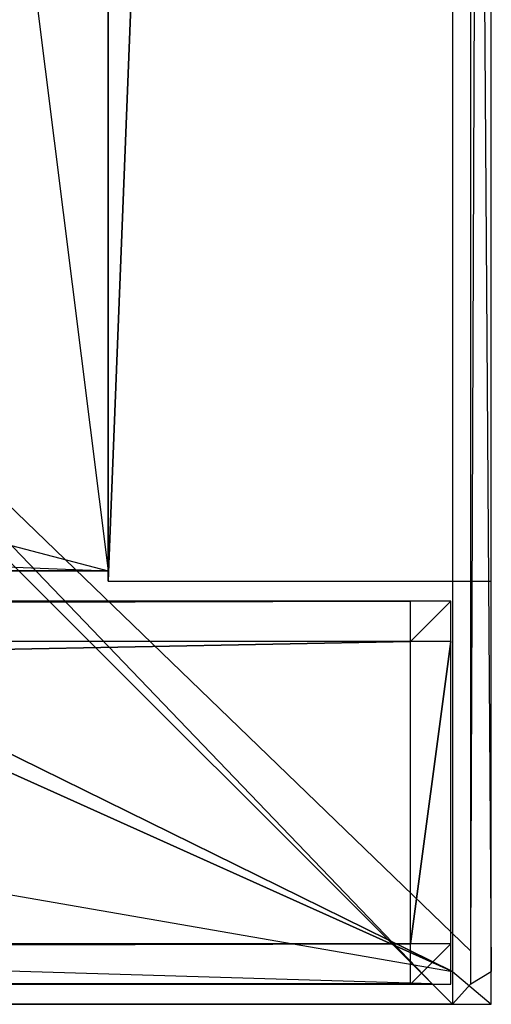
# Model space of a CAD drawing. Extents: x -1.6 to 0, y -0.5 to 0.
# Tile 24 of 29: x -0.0234 to 0, y -0.5 to -0.4511. Entities that reach past the tile are written whole.
import ezdxf

# ---------------------------------------------------------------- set-up
doc = ezdxf.new("R2010")
doc.units = 0
for name, color, linetype in [('L12_KORPUS_LEGATO_BO_X_15620__Y', 7, 'CONTINUOUS'), ('L14_KORPUS_LEGATO_3_N_B11700___', 7, 'CONTINUOUS'), ('L18_KORPUS_LEGATO_SE_X_190__Y_4', 7, 'CONTINUOUS'), ('L27_FRONT_LEGATO_S2S2_X_3400__Y', 7, 'CONTINUOUS'), ('L9_PLATTE_LEGATO_N_B11700__0___', 7, 'CONTINUOUS')]:
    doc.layers.add(name, color=color, linetype=linetype)

msp = doc.modelspace()

# ---------------------------------------------------------------- linework, layer by layer
at = {"layer": 'L12_KORPUS_LEGATO_BO_X_15620__Y', "color": 8}
for points, invisible_edges in [([(-0.019, -0.4785, 0.02), (-1.581, -0.069, 0.02), (-1.581, -0.4785, 0.02), (-0.019, -0.4785, 0.02)], 13), ([(-1.581, -0.069, 0.02), (-0.019, -0.4785, 0.02), (-0.019, -0.069, 0.02), (-1.581, -0.069, 0.02)], 14), ([(-0.019, -0.069, 0.001), (-1.581, -0.4785, 0.001), (-1.581, -0.069, 0.001), (-0.019, -0.069, 0.001)], 13), ([(-1.581, -0.4785, 0.001), (-0.019, -0.069, 0.001), (-0.019, -0.4785, 0.001), (-1.581, -0.4785, 0.001)], 14), ([(-0.019, -0.069, 0.001), (-0.019, -0.4785, 0.02), (-0.019, -0.4785, 0.001), (-0.019, -0.069, 0.001)], 13), ([(-0.019, -0.4785, 0.02), (-0.019, -0.069, 0.001), (-0.019, -0.069, 0.02), (-0.019, -0.4785, 0.02)], 14), ([(-0.019, -0.4785, 0.02), (-1.581, -0.4785, 0.001), (-0.019, -0.4785, 0.001), (-0.019, -0.4785, 0.02)], 13), ([(-1.581, -0.4785, 0.001), (-0.019, -0.4785, 0.02), (-1.581, -0.4785, 0.02), (-1.581, -0.4785, 0.001)], 14)]:
    msp.add_3dface(points, dxfattribs=dict(at, invisible_edges=invisible_edges))
at = {"layer": 'L14_KORPUS_LEGATO_3_N_B11700___', "color": 8}
for points, invisible_edges in [([(-0.019, -0.4785, 0.313), (-0.079, -0.4185, 0.313), (-0.019, 0, 0.313), (-0.019, -0.4785, 0.313)], 15), ([(-0.019, -0.4785, 0.332), (-0.079, 0, 0.332), (-0.079, -0.4185, 0.332), (-0.019, -0.4785, 0.332)], 13), ([(-0.079, 0, 0.332), (-0.019, -0.4785, 0.332), (-0.019, 0, 0.332), (-0.079, 0, 0.332)], 14), ([(-0.019, 0, 0.313), (-0.019, -0.4785, 0.332), (-0.019, -0.4785, 0.313), (-0.019, 0, 0.313)], 13), ([(-0.019, -0.4785, 0.332), (-0.019, 0, 0.313), (-0.019, 0, 0.332), (-0.019, -0.4785, 0.332)], 14), ([(-1.581, -0.4785, 0.313), (-1.521, -0.4185, 0.313), (-0.019, -0.4785, 0.313), (-1.581, -0.4785, 0.313)], 10), ([(-0.019, -0.4785, 0.332), (-1.521, -0.4185, 0.332), (-1.581, -0.4785, 0.332), (-0.019, -0.4785, 0.332)], 13), ([(-0.019, -0.4785, 0.313), (-1.521, -0.4185, 0.313), (-0.079, -0.4185, 0.313), (-0.019, -0.4785, 0.313)], 15), ([(-1.521, -0.4185, 0.332), (-0.019, -0.4785, 0.332), (-0.079, -0.4185, 0.332), (-1.521, -0.4185, 0.332)], 14), ([(-0.019, -0.4785, 0.332), (-1.581, -0.4785, 0.313), (-0.019, -0.4785, 0.313), (-0.019, -0.4785, 0.332)], 13), ([(-1.581, -0.4785, 0.313), (-0.019, -0.4785, 0.332), (-1.581, -0.4785, 0.332), (-1.581, -0.4785, 0.313)], 14)]:
    msp.add_3dface(points, dxfattribs=dict(at, invisible_edges=invisible_edges))
at = {"layer": 'L18_KORPUS_LEGATO_SE_X_190__Y_4', "color": 8}
for points, invisible_edges in [([(-0.019, -0.479, 0.34), (0, 0, 0.34), (-0.019, 0, 0.34), (-0.019, -0.479, 0.34)], 13), ([(0, 0, 0.34), (-0.019, -0.479, 0.34), (0, -0.479, 0.34), (0, 0, 0.34)], 14), ([(0, 0), (-0.019, -0.479), (-0.019, 0), (0, 0)], 13), ([(-0.019, -0.479), (0, 0), (0, -0.479), (-0.019, -0.479)], 14), ([(-0.019, -0.479, 0.34), (-0.019, 0), (-0.019, -0.479), (-0.019, -0.479, 0.34)], 13), ([(-0.019, 0), (-0.019, -0.479, 0.34), (-0.019, 0, 0.34), (-0.019, 0)], 14), ([(0, 0), (0, -0.479, 0.34), (0, -0.479), (0, 0)], 13), ([(0, -0.479, 0.34), (0, 0), (0, 0, 0.34), (0, -0.479, 0.34)], 14), ([(0, -0.479, 0.34), (-0.019, -0.479), (0, -0.479), (0, -0.479, 0.34)], 13), ([(-0.019, -0.479), (0, -0.479, 0.34), (-0.019, -0.479, 0.34), (-0.019, -0.479)], 14)]:
    msp.add_3dface(points, dxfattribs=dict(at, invisible_edges=invisible_edges))
at = {"layer": 'L27_FRONT_LEGATO_S2S2_X_3400__Y', "color": 8}
for points, invisible_edges in [([(-0.796, -0.482, 0.34), (-0.004, -0.48, 0.34), (-0.796, -0.48, 0.34), (-0.796, -0.482, 0.34)], 13), ([(-0.004, -0.48, 0.34), (-0.796, -0.482, 0.34), (-0.004, -0.482, 0.34), (-0.004, -0.48, 0.34)], 14), ([(-0.004, -0.48), (-0.796, -0.482), (-0.796, -0.48), (-0.004, -0.48)], 13), ([(-0.796, -0.482), (-0.004, -0.48), (-0.004, -0.482), (-0.796, -0.482)], 14), ([(-0.796, -0.48, 0.338), (-0.004, -0.48, 0.002), (-0.796, -0.48, 0.002), (-0.796, -0.48, 0.338)], 13), ([(-0.004, -0.48, 0.002), (-0.796, -0.48, 0.338), (-0.004, -0.48, 0.338), (-0.004, -0.48, 0.002)], 14), ([(-0.796, -0.48, 0.34), (-0.004, -0.48, 0.338), (-0.796, -0.48, 0.338), (-0.796, -0.48, 0.34)], 13), ([(-0.004, -0.48, 0.338), (-0.796, -0.48, 0.34), (-0.004, -0.48, 0.34), (-0.004, -0.48, 0.338)], 14), ([(-0.796, -0.48, 0.002), (-0.004, -0.48), (-0.796, -0.48), (-0.796, -0.48, 0.002)], 13), ([(-0.004, -0.48), (-0.796, -0.48, 0.002), (-0.004, -0.48, 0.002), (-0.004, -0.48)], 14), ([(-0.004, -0.482, 0.34), (-0.002, -0.48, 0.34), (-0.004, -0.48, 0.34), (-0.004, -0.482, 0.34)], 13), ([(-0.002, -0.48, 0.34), (-0.004, -0.482, 0.34), (-0.002, -0.482, 0.34), (-0.002, -0.48, 0.34)], 14), ([(-0.002, -0.48), (-0.004, -0.482), (-0.004, -0.48), (-0.002, -0.48)], 13), ([(-0.004, -0.482), (-0.002, -0.48), (-0.002, -0.482), (-0.004, -0.482)], 14), ([(-0.004, -0.48, 0.338), (-0.002, -0.48, 0.002), (-0.004, -0.48, 0.002), (-0.004, -0.48, 0.338)], 13), ([(-0.002, -0.48, 0.002), (-0.004, -0.48, 0.338), (-0.002, -0.48, 0.338), (-0.002, -0.48, 0.002)], 14), ([(-0.004, -0.48, 0.34), (-0.002, -0.48, 0.338), (-0.004, -0.48, 0.338), (-0.004, -0.48, 0.34)], 13), ([(-0.002, -0.48, 0.338), (-0.004, -0.48, 0.34), (-0.002, -0.48, 0.34), (-0.002, -0.48, 0.338)], 14), ([(-0.004, -0.48, 0.002), (-0.002, -0.48), (-0.004, -0.48), (-0.004, -0.48, 0.002)], 13), ([(-0.002, -0.48), (-0.004, -0.48, 0.002), (-0.002, -0.48, 0.002), (-0.002, -0.48)], 14), ([(-0.002, -0.48, 0.002), (-0.002, -0.482, 0.338), (-0.002, -0.482, 0.002), (-0.002, -0.48, 0.002)], 13), ([(-0.002, -0.482, 0.338), (-0.002, -0.48, 0.002), (-0.002, -0.48, 0.338), (-0.002, -0.482, 0.338)], 14), ([(-0.002, -0.48), (-0.002, -0.482, 0.002), (-0.002, -0.482), (-0.002, -0.48)], 13), ([(-0.002, -0.482, 0.002), (-0.002, -0.48), (-0.002, -0.48, 0.002), (-0.002, -0.482, 0.002)], 14), ([(-0.002, -0.48, 0.338), (-0.002, -0.482, 0.34), (-0.002, -0.482, 0.338), (-0.002, -0.48, 0.338)], 13), ([(-0.002, -0.482, 0.34), (-0.002, -0.48, 0.338), (-0.002, -0.48, 0.34), (-0.002, -0.482, 0.34)], 14), ([(-0.004, -0.482), (-0.796, -0.497), (-0.796, -0.482), (-0.004, -0.482)], 13), ([(-0.796, -0.497), (-0.004, -0.482), (-0.004, -0.497), (-0.796, -0.497)], 14), ([(-0.796, -0.497, 0.34), (-0.004, -0.482, 0.34), (-0.796, -0.482, 0.34), (-0.796, -0.497, 0.34)], 13), ([(-0.004, -0.482, 0.34), (-0.796, -0.497, 0.34), (-0.004, -0.497, 0.34), (-0.004, -0.482, 0.34)], 14), ([(-0.002, -0.482), (-0.004, -0.497), (-0.004, -0.482), (-0.002, -0.482)], 13), ([(-0.004, -0.497), (-0.002, -0.482), (-0.002, -0.497), (-0.004, -0.497)], 14), ([(-0.004, -0.497, 0.34), (-0.002, -0.482, 0.34), (-0.004, -0.482, 0.34), (-0.004, -0.497, 0.34)], 13), ([(-0.002, -0.482, 0.34), (-0.004, -0.497, 0.34), (-0.002, -0.497, 0.34), (-0.002, -0.482, 0.34)], 14), ([(-0.002, -0.482, 0.002), (-0.002, -0.497, 0.338), (-0.002, -0.497, 0.002), (-0.002, -0.482, 0.002)], 13), ([(-0.002, -0.497, 0.338), (-0.002, -0.482, 0.002), (-0.002, -0.482, 0.338), (-0.002, -0.497, 0.338)], 14), ([(-0.002, -0.482), (-0.002, -0.497, 0.002), (-0.002, -0.497), (-0.002, -0.482)], 13), ([(-0.002, -0.497, 0.002), (-0.002, -0.482), (-0.002, -0.482, 0.002), (-0.002, -0.497, 0.002)], 14), ([(-0.002, -0.482, 0.338), (-0.002, -0.497, 0.34), (-0.002, -0.497, 0.338), (-0.002, -0.482, 0.338)], 13), ([(-0.002, -0.497, 0.34), (-0.002, -0.482, 0.338), (-0.002, -0.482, 0.34), (-0.002, -0.497, 0.34)], 14), ([(-0.004, -0.497), (-0.796, -0.499), (-0.796, -0.497), (-0.004, -0.497)], 13), ([(-0.796, -0.499), (-0.004, -0.497), (-0.004, -0.499), (-0.796, -0.499)], 14), ([(-0.796, -0.499, 0.34), (-0.004, -0.497, 0.34), (-0.796, -0.497, 0.34), (-0.796, -0.499, 0.34)], 13), ([(-0.004, -0.497, 0.34), (-0.796, -0.499, 0.34), (-0.004, -0.499, 0.34), (-0.004, -0.497, 0.34)], 14), ([(-0.002, -0.497), (-0.004, -0.499), (-0.004, -0.497), (-0.002, -0.497)], 13), ([(-0.004, -0.499), (-0.002, -0.497), (-0.002, -0.499), (-0.004, -0.499)], 14), ([(-0.004, -0.499, 0.34), (-0.002, -0.497, 0.34), (-0.004, -0.497, 0.34), (-0.004, -0.499, 0.34)], 13), ([(-0.002, -0.497, 0.34), (-0.004, -0.499, 0.34), (-0.002, -0.499, 0.34), (-0.002, -0.497, 0.34)], 14), ([(-0.002, -0.497, 0.338), (-0.002, -0.499, 0.34), (-0.002, -0.499, 0.338), (-0.002, -0.497, 0.338)], 13), ([(-0.002, -0.499, 0.34), (-0.002, -0.497, 0.338), (-0.002, -0.497, 0.34), (-0.002, -0.499, 0.34)], 14), ([(-0.002, -0.497, 0.002), (-0.002, -0.499, 0.338), (-0.002, -0.499, 0.002), (-0.002, -0.497, 0.002)], 13), ([(-0.002, -0.499, 0.338), (-0.002, -0.497, 0.002), (-0.002, -0.497, 0.338), (-0.002, -0.499, 0.338)], 14), ([(-0.002, -0.497), (-0.002, -0.499, 0.002), (-0.002, -0.499), (-0.002, -0.497)], 13), ([(-0.002, -0.499, 0.002), (-0.002, -0.497), (-0.002, -0.497, 0.002), (-0.002, -0.499, 0.002)], 14), ([(-0.004, -0.499, 0.002), (-0.796, -0.499, 0.338), (-0.796, -0.499, 0.002), (-0.004, -0.499, 0.002)], 13), ([(-0.796, -0.499, 0.338), (-0.004, -0.499, 0.002), (-0.004, -0.499, 0.338), (-0.796, -0.499, 0.338)], 14), ([(-0.004, -0.499), (-0.796, -0.499, 0.002), (-0.796, -0.499), (-0.004, -0.499)], 13), ([(-0.796, -0.499, 0.002), (-0.004, -0.499), (-0.004, -0.499, 0.002), (-0.796, -0.499, 0.002)], 14), ([(-0.004, -0.499, 0.338), (-0.796, -0.499, 0.34), (-0.796, -0.499, 0.338), (-0.004, -0.499, 0.338)], 13), ([(-0.796, -0.499, 0.34), (-0.004, -0.499, 0.338), (-0.004, -0.499, 0.34), (-0.796, -0.499, 0.34)], 14), ([(-0.002, -0.499), (-0.004, -0.499, 0.002), (-0.004, -0.499), (-0.002, -0.499)], 13), ([(-0.004, -0.499, 0.002), (-0.002, -0.499), (-0.002, -0.499, 0.002), (-0.004, -0.499, 0.002)], 14), ([(-0.002, -0.499, 0.002), (-0.004, -0.499, 0.338), (-0.004, -0.499, 0.002), (-0.002, -0.499, 0.002)], 13), ([(-0.004, -0.499, 0.338), (-0.002, -0.499, 0.002), (-0.002, -0.499, 0.338), (-0.004, -0.499, 0.338)], 14), ([(-0.002, -0.499, 0.338), (-0.004, -0.499, 0.34), (-0.004, -0.499, 0.338), (-0.002, -0.499, 0.338)], 13), ([(-0.004, -0.499, 0.34), (-0.002, -0.499, 0.338), (-0.002, -0.499, 0.34), (-0.004, -0.499, 0.34)], 14)]:
    msp.add_3dface(points, dxfattribs=dict(at, invisible_edges=invisible_edges))
at = {"layer": 'L9_PLATTE_LEGATO_N_B11700__0___', "color": 8}
for points, invisible_edges in [([(-0.00192, -0.498375, 0.38), (-1.598322, -0.220523, 0.38), (-1.598322, -0.498375, 0.38), (-0.00192, -0.498375, 0.38)], 13), ([(-1.598322, -0.220523, 0.38), (-0.00192, -0.498375, 0.38), (-0.435557, -0.305801, 0.38), (-1.598322, -0.220523, 0.38)], 10), ([(-0.309703, -0.238531, 0.38), (-0.00192, -0.498375, 0.38), (-0.307929, -0.220523, 0.38), (-0.309703, -0.238531, 0.38)], 15), ([(-0.307929, -0.220523, 0.38), (-0.00192, -0.498375, 0.38), (-0.00192, -0.220523, 0.38), (-0.307929, -0.220523, 0.38)], 15), ([(-0.048041, -0.450334, 0.343069), (-0.001013, -0.220523, 0.372564), (-0.001013, -0.497362, 0.372564), (-0.048041, -0.450334, 0.343069)], 14), ([(0, -0.498375, 0.38), (-0.00192, -0.220523, 0.38), (-0.00192, -0.498375, 0.38), (0, -0.498375, 0.38)], 13), ([(-0.00192, -0.220523, 0.38), (0, -0.498375, 0.38), (0, -0.220523, 0.38), (-0.00192, -0.220523, 0.38)], 14), ([(0, -0.220523, 0.3732), (-0.001013, -0.497362, 0.372564), (-0.001013, -0.220523, 0.372564), (0, -0.220523, 0.3732)], 13), ([(-0.001013, -0.497362, 0.372564), (0, -0.220523, 0.3732), (0, -0.498375, 0.3732), (-0.001013, -0.497362, 0.372564)], 14), ([(0, -0.220523, 0.374378), (0, -0.498375, 0.378361), (0, -0.498375, 0.374378), (0, -0.220523, 0.374378)], 13), ([(0, -0.498375, 0.378361), (0, -0.220523, 0.374378), (0, -0.220523, 0.378361), (0, -0.498375, 0.378361)], 14), ([(0, -0.220523, 0.378361), (0, -0.498375, 0.38), (0, -0.498375, 0.378361), (0, -0.220523, 0.378361)], 13), ([(0, -0.498375, 0.38), (0, -0.220523, 0.378361), (0, -0.220523, 0.38), (0, -0.498375, 0.38)], 14), ([(0, -0.220523, 0.3732), (0, -0.498375, 0.374378), (0, -0.498375, 0.3732), (0, -0.220523, 0.3732)], 13), ([(0, -0.498375, 0.374378), (0, -0.220523, 0.3732), (0, -0.220523, 0.374378), (0, -0.498375, 0.374378)], 14), ([(-0.314955, -0.255846, 0.38), (-0.00192, -0.498375, 0.38), (-0.309703, -0.238531, 0.38), (-0.314955, -0.255846, 0.38)], 15), ([(-0.323485, -0.271804, 0.38), (-0.00192, -0.498375, 0.38), (-0.314955, -0.255846, 0.38), (-0.323485, -0.271804, 0.38)], 15), ([(-0.334964, -0.285792, 0.38), (-0.00192, -0.498375, 0.38), (-0.323485, -0.271804, 0.38), (-0.334964, -0.285792, 0.38)], 15), ([(-0.348952, -0.297271, 0.38), (-0.00192, -0.498375, 0.38), (-0.334964, -0.285792, 0.38), (-0.348952, -0.297271, 0.38)], 15), ([(-0.36491, -0.305801, 0.38), (-0.00192, -0.498375, 0.38), (-0.348952, -0.297271, 0.38), (-0.36491, -0.305801, 0.38)], 15), ([(-0.435557, -0.305801, 0.38), (-0.00192, -0.498375, 0.38), (-0.418241, -0.311054, 0.38), (-0.435557, -0.305801, 0.38)], 13), ([(-0.382226, -0.311054, 0.38), (-0.00192, -0.498375, 0.38), (-0.36491, -0.305801, 0.38), (-0.382226, -0.311054, 0.38)], 10), ([(-0.418241, -0.311054, 0.38), (-0.00192, -0.498375, 0.38), (-0.400234, -0.312827, 0.38), (-0.418241, -0.311054, 0.38)], 10), ([(-0.400234, -0.312827, 0.38), (-0.00192, -0.498375, 0.38), (-0.382226, -0.311054, 0.38), (-0.400234, -0.312827, 0.38)], 13), ([(-0.001013, -0.497362, 0.372564), (-0.048041, -0.451959, 0.343069), (-0.048041, -0.450334, 0.343069), (-0.001013, -0.497362, 0.372564)], 13), ([(-1.550281, -0.451959, 0.343069), (-0.002934, -0.498987, 0.372564), (-1.597308, -0.498987, 0.372564), (-1.550281, -0.451959, 0.343069)], 13), ([(-0.002934, -0.498987, 0.372564), (-1.550281, -0.451959, 0.343069), (-0.049961, -0.451959, 0.343069), (-0.002934, -0.498987, 0.372564)], 14), ([(-0.048041, -0.451959, 0.343069), (-0.002934, -0.498987, 0.372564), (-0.049961, -0.451959, 0.343069), (-0.048041, -0.451959, 0.343069)], 13), ([(-0.002934, -0.498987, 0.372564), (-0.048041, -0.451959, 0.343069), (-0.001013, -0.498987, 0.372564), (-0.002934, -0.498987, 0.372564)], 14), ([(-0.048041, -0.451959, 0.343069), (-0.001013, -0.497362, 0.372564), (-0.001013, -0.498987, 0.372564), (-0.048041, -0.451959, 0.343069)], 14), ([(0, -0.498375, 0.3732), (-0.001013, -0.498987, 0.372564), (-0.001013, -0.497362, 0.372564), (0, -0.498375, 0.3732)], 13), ([(-0.00192, -0.5, 0.38), (-1.598322, -0.498375, 0.38), (-1.598322, -0.5, 0.38), (-0.00192, -0.5, 0.38)], 13), ([(-1.598322, -0.498375, 0.38), (-0.00192, -0.5, 0.38), (-0.00192, -0.498375, 0.38), (-1.598322, -0.498375, 0.38)], 14), ([(0, -0.5, 0.38), (-0.00192, -0.498375, 0.38), (-0.00192, -0.5, 0.38), (0, -0.5, 0.38)], 13), ([(-0.00192, -0.498375, 0.38), (0, -0.5, 0.38), (0, -0.498375, 0.38), (-0.00192, -0.498375, 0.38)], 14), ([(-0.001013, -0.498987, 0.372564), (0, -0.498375, 0.3732), (0, -0.5, 0.3732), (-0.001013, -0.498987, 0.372564)], 14), ([(0, -0.498375, 0.374378), (0, -0.5, 0.378361), (0, -0.5, 0.374378), (0, -0.498375, 0.374378)], 13), ([(0, -0.5, 0.378361), (0, -0.498375, 0.374378), (0, -0.498375, 0.378361), (0, -0.5, 0.378361)], 14), ([(0, -0.498375, 0.3732), (0, -0.5, 0.374378), (0, -0.5, 0.3732), (0, -0.498375, 0.3732)], 13), ([(0, -0.5, 0.374378), (0, -0.498375, 0.3732), (0, -0.498375, 0.374378), (0, -0.5, 0.374378)], 14), ([(0, -0.498375, 0.378361), (0, -0.5, 0.38), (0, -0.5, 0.378361), (0, -0.498375, 0.378361)], 13), ([(0, -0.5, 0.38), (0, -0.498375, 0.378361), (0, -0.498375, 0.38), (0, -0.5, 0.38)], 14), ([(-1.597308, -0.498987, 0.372564), (-0.00192, -0.5, 0.3732), (-1.598322, -0.5, 0.3732), (-1.597308, -0.498987, 0.372564)], 13), ([(-0.00192, -0.5, 0.3732), (-1.597308, -0.498987, 0.372564), (-0.002934, -0.498987, 0.372564), (-0.00192, -0.5, 0.3732)], 14), ([(-0.001013, -0.498987, 0.372564), (-0.00192, -0.5, 0.3732), (-0.002934, -0.498987, 0.372564), (-0.001013, -0.498987, 0.372564)], 13), ([(-0.00192, -0.5, 0.3732), (-0.001013, -0.498987, 0.372564), (0, -0.5, 0.3732), (-0.00192, -0.5, 0.3732)], 14), ([(-0.00192, -0.5, 0.378361), (-1.598322, -0.5, 0.374378), (-0.00192, -0.5, 0.374378), (-0.00192, -0.5, 0.378361)], 13), ([(-1.598322, -0.5, 0.374378), (-0.00192, -0.5, 0.378361), (-1.598322, -0.5, 0.378361), (-1.598322, -0.5, 0.374378)], 14), ([(-0.00192, -0.5, 0.38), (-1.598322, -0.5, 0.378361), (-0.00192, -0.5, 0.378361), (-0.00192, -0.5, 0.38)], 13), ([(-1.598322, -0.5, 0.378361), (-0.00192, -0.5, 0.38), (-1.598322, -0.5, 0.38), (-1.598322, -0.5, 0.378361)], 14), ([(-0.00192, -0.5, 0.374378), (-1.598322, -0.5, 0.3732), (-0.00192, -0.5, 0.3732), (-0.00192, -0.5, 0.374378)], 13), ([(-1.598322, -0.5, 0.3732), (-0.00192, -0.5, 0.374378), (-1.598322, -0.5, 0.374378), (-1.598322, -0.5, 0.3732)], 14), ([(0, -0.5, 0.378361), (-0.00192, -0.5, 0.374378), (0, -0.5, 0.374378), (0, -0.5, 0.378361)], 13), ([(-0.00192, -0.5, 0.374378), (0, -0.5, 0.378361), (-0.00192, -0.5, 0.378361), (-0.00192, -0.5, 0.374378)], 14), ([(0, -0.5, 0.374378), (-0.00192, -0.5, 0.3732), (0, -0.5, 0.3732), (0, -0.5, 0.374378)], 13), ([(-0.00192, -0.5, 0.3732), (0, -0.5, 0.374378), (-0.00192, -0.5, 0.374378), (-0.00192, -0.5, 0.3732)], 14), ([(0, -0.5, 0.38), (-0.00192, -0.5, 0.378361), (0, -0.5, 0.378361), (0, -0.5, 0.38)], 13), ([(-0.00192, -0.5, 0.378361), (0, -0.5, 0.38), (-0.00192, -0.5, 0.38), (-0.00192, -0.5, 0.378361)], 14)]:
    msp.add_3dface(points, dxfattribs=dict(at, invisible_edges=invisible_edges))

doc.saveas('drawing.dxf')
